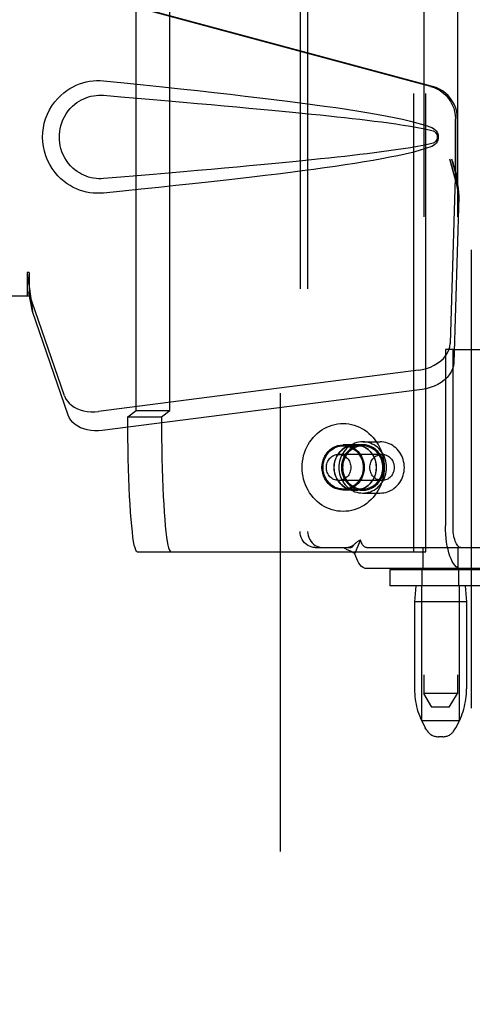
# Model space of a CAD drawing. Header units: inches. Extents: x 0 to 309, y 0 to 200.
# Tile 18 of 119: x 105.66 to 107.34, y 101.49 to 105.14. Entities that reach past the tile are written whole.
import ezdxf

# ---------------------------------------------------------------- set-up
doc = ezdxf.new("R2010")
doc.units = ezdxf.units.IN
doc.header["$LTSCALE"] = 17
doc.header["$MEASUREMENT"] = 0
doc.linetypes.add('HIDDEN', pattern=[0.2, 0.1, -0.1])
doc.layers.add('DEFAULT_2', color=8, linetype='HIDDEN')
doc.layers.add('LEFTHAND_DOOR_ASSEMBLY', color=7, linetype='CONTINUOUS')

msp = doc.modelspace()

# ---------------------------------------------------------------- linework, layer by layer
at = {"layer": 'DEFAULT_2', "color": 8, "linetype": 'HIDDEN'}
for p, q in [((106.6247, 68.0541), (106.6247, 141.0241)), ((107.1569, 106.1083), (107.1569, 102.6391)), ((107.2819, 106.1083), (107.2819, 102.6391)), ((107.1201, 103.1656), (107.1201, 105.9156)), ((107.1649, 103.1656), (107.1649, 105.9156)), ((106.6981, 105.8411), (106.6981, 103.2411)), ((106.726, 105.8411), (106.726, 103.2411)), ((106.0899, 103.6892), (106.0899, 105.392)), ((106.2146, 103.6892), (106.2146, 105.392)), ((107.2377, 103.9156), (107.2377, 103.2611)), ((107.2657, 103.9156), (107.2377, 103.9156)), ((107.2657, 103.2611), (107.2657, 103.9156)), ((107.2657, 103.9156), (107.837, 103.9156)), ((106.0584, 103.6656), (106.0899, 103.6892)), ((106.0584, 103.6656), (106.1831, 103.6656)), ((106.0899, 103.6892), (106.2146, 103.6892)), ((106.1831, 103.6656), (106.2146, 103.6892)), ((106.9025, 103.5621), (106.8578, 103.5621)), ((106.8578, 103.5581), (106.9305, 103.5581)), ((106.9305, 103.5626), (106.9025, 103.5626)), ((106.9305, 103.5731), (106.995, 103.5731)), ((107.0022, 103.5266), (106.8409, 103.5266)), ((107.0022, 103.4296), (106.8409, 103.4296)), ((106.8578, 103.3981), (106.9305, 103.3981)), ((106.9025, 103.3941), (106.8578, 103.3941)), ((106.9305, 103.3936), (106.9025, 103.3936)), ((106.9305, 103.3831), (106.995, 103.3831)), ((106.9015, 103.1573), (106.9226, 103.2086)), ((106.0933, 103.1656), (107.1649, 103.1656)), ((106.7541, 103.1811), (106.7821, 103.1811)), ((106.7821, 103.1811), (106.8878, 103.1811)), ((106.9442, 103.1811), (107.4252, 103.1811)), ((107.1544, 103.1031), (107.1544, 103.1811)), ((107.2844, 103.1031), (107.2844, 103.1811)), ((107.4252, 103.1031), (106.9442, 103.1031)), ((107.0307, 103.0991), (107.0307, 103.0391)), ((107.0307, 103.0991), (107.4407, 103.0991)), ((107.1514, 103.0391), (107.1514, 103.0991)), ((107.2874, 103.0391), (107.2874, 103.0991)), ((107.4407, 103.0391), (107.0307, 103.0391)), ((107.1279, 103.0391), (107.1229, 102.9791)), ((107.1494, 102.5391), (107.1494, 103.0391)), ((107.2894, 102.5391), (107.2894, 103.0391)), ((107.3109, 103.0391), (107.3159, 102.9791)), ((107.1229, 102.9791), (107.1229, 102.6567)), ((107.3159, 102.9791), (107.1229, 102.9791)), ((107.3159, 102.9791), (107.3159, 102.6567)), ((107.2819, 102.6391), (107.1569, 102.6391)), ((107.1869, 102.5891), (107.1569, 102.6391)), ((107.2519, 102.5891), (107.2819, 102.6391)), ((107.2519, 102.5891), (107.1869, 102.5891)), ((107.1494, 102.5391), (107.2894, 102.5391)), ((107.1684, 102.5034), (107.1628, 102.5126)), ((107.2705, 102.5034), (107.276, 102.5126)), ((107.2276, 102.4791), (107.2113, 102.4791))]:
    msp.add_line(p, q, dxfattribs=at)
for points in [[(106.0933, 103.1656), (106.0905, 103.1672), (106.0878, 103.1718), (106.0851, 103.1794), (106.0825, 103.1901), (106.0799, 103.2037), (106.0774, 103.2201), (106.0751, 103.2393), (106.0728, 103.2611), (106.0706, 103.2854), (106.0686, 103.312), (106.0668, 103.3409), (106.0651, 103.3717), (106.0635, 103.4044), (106.0622, 103.4386), (106.0611, 103.4743), (106.0601, 103.5111), (106.0594, 103.5489), (106.0588, 103.5874), (106.0585, 103.6262), (106.0584, 103.6656)], [(106.1831, 103.6656), (106.1832, 103.6262), (106.1835, 103.5874), (106.1841, 103.5489), (106.1848, 103.5111), (106.1858, 103.4743), (106.1869, 103.4386), (106.1882, 103.4044), (106.1898, 103.3717), (106.1915, 103.3409), (106.1933, 103.312), (106.1953, 103.2854), (106.1975, 103.2611), (106.1998, 103.2393), (106.2021, 103.2201), (106.2046, 103.2037), (106.2072, 103.1901), (106.2098, 103.1794), (106.2125, 103.1718), (106.2152, 103.1672), (106.218, 103.1656)], [(106.7056, 103.4781), (106.7059, 103.4892), (106.707, 103.5003), (106.7088, 103.5113), (106.7112, 103.5221), (106.7144, 103.5327), (106.7182, 103.543), (106.7226, 103.5531), (106.7277, 103.5628), (106.7334, 103.5721), (106.7397, 103.581), (106.7465, 103.5894), (106.7539, 103.5972), (106.7617, 103.6045), (106.77, 103.6113), (106.7787, 103.6174), (106.7877, 103.6228), (106.7971, 103.6276), (106.8068, 103.6317), (106.8167, 103.6351), (106.8268, 103.6377), (106.837, 103.6396), (106.8474, 103.6407), (106.8578, 103.6411), (106.8681, 103.6407), (106.8785, 103.6396), (106.8887, 103.6377), (106.8988, 103.6351), (106.9087, 103.6317), (106.9184, 103.6276), (106.9278, 103.6228), (106.9368, 103.6174), (106.9455, 103.6113), (106.9538, 103.6045), (106.9616, 103.5972), (106.969, 103.5894), (106.9758, 103.581), (106.9821, 103.5721), (106.9878, 103.5628), (106.9929, 103.5531), (106.9973, 103.543), (107.0011, 103.5327), (107.0043, 103.5221), (107.0067, 103.5113), (107.0085, 103.5003), (107.0096, 103.4892), (107.0099, 103.4781)], [(106.8578, 103.3941), (106.8474, 103.3948), (106.8375, 103.397), (106.8277, 103.4005), (106.8185, 103.4054), (106.81, 103.4115), (106.8023, 103.4187), (106.7955, 103.427), (106.7898, 103.4361), (106.7853, 103.446), (106.782, 103.4564), (106.78, 103.4671), (106.7793, 103.4781), (106.78, 103.4891), (106.782, 103.4998), (106.7853, 103.5102), (106.7898, 103.5201), (106.7955, 103.5292), (106.8023, 103.5375), (106.81, 103.5447), (106.8185, 103.5508), (106.8277, 103.5557), (106.8375, 103.5592), (106.8474, 103.5614), (106.8578, 103.5621)], [(106.7831, 103.4781), (106.7834, 103.4851), (106.7842, 103.492), (106.7856, 103.4988), (106.7876, 103.5055), (106.7901, 103.5119), (106.7931, 103.5181), (106.7966, 103.524), (106.8005, 103.5295), (106.8049, 103.5347), (106.8097, 103.5394), (106.8149, 103.5436), (106.8204, 103.5474), (106.8262, 103.5506), (106.8322, 103.5533), (106.8384, 103.5554), (106.8448, 103.5569), (106.8512, 103.5578), (106.8578, 103.5581)], [(106.9025, 103.5626), (106.8922, 103.5619), (106.8821, 103.5597), (106.8724, 103.5562), (106.8631, 103.5513), (106.8545, 103.5451), (106.8468, 103.5378), (106.84, 103.5295), (106.8342, 103.5203), (106.8297, 103.5104), (106.8263, 103.5), (106.8243, 103.4891), (106.8237, 103.4781), (106.8243, 103.4671), (106.8263, 103.4562), (106.8297, 103.4458), (106.8342, 103.4358), (106.84, 103.4267), (106.8468, 103.4183), (106.8545, 103.4111), (106.8631, 103.4049), (106.8724, 103.4), (106.8821, 103.3965), (106.8922, 103.3943), (106.9025, 103.3936)], [(106.9025, 103.3941), (106.8922, 103.3948), (106.8823, 103.397), (106.8725, 103.4005), (106.8633, 103.4054), (106.8548, 103.4115), (106.8471, 103.4187), (106.8403, 103.427), (106.8346, 103.4361), (106.8301, 103.446), (106.8268, 103.4564), (106.8248, 103.4671), (106.8241, 103.4781), (106.8248, 103.4891), (106.8268, 103.4998), (106.8301, 103.5102), (106.8346, 103.5201), (106.8403, 103.5292), (106.8471, 103.5375), (106.8548, 103.5447), (106.8633, 103.5508), (106.8725, 103.5557), (106.8823, 103.5592), (106.8922, 103.5614), (106.9025, 103.5621)], [(106.9305, 103.5731), (106.9232, 103.5728), (106.9159, 103.5718), (106.9087, 103.5702), (106.9017, 103.5679), (106.8949, 103.5651), (106.8883, 103.5616), (106.882, 103.5576), (106.876, 103.5531), (106.8704, 103.548), (106.8653, 103.5424), (106.8605, 103.5364), (106.8563, 103.5301), (106.8525, 103.5233), (106.8493, 103.5163), (106.8466, 103.5089), (106.8445, 103.5014), (106.843, 103.4937), (106.8421, 103.486), (106.8418, 103.4781)], [(106.9305, 103.5626), (106.9201, 103.5619), (106.9101, 103.5597), (106.9003, 103.5562), (106.8911, 103.5513), (106.8825, 103.5451), (106.8747, 103.5378), (106.8679, 103.5295), (106.8622, 103.5203), (106.8576, 103.5104), (106.8543, 103.5), (106.8523, 103.4891), (106.8516, 103.4781), (106.8523, 103.4671), (106.8543, 103.4562), (106.8576, 103.4458), (106.8622, 103.4358), (106.8679, 103.4267), (106.8747, 103.4183), (106.8825, 103.4111), (106.8911, 103.4049), (106.9003, 103.4), (106.9101, 103.3965), (106.9201, 103.3943), (106.9305, 103.3936)], [(106.9305, 103.5581), (106.9243, 103.5578), (106.9182, 103.557), (106.9122, 103.5556), (106.9063, 103.5538), (106.9005, 103.5514), (106.895, 103.5485), (106.8897, 103.5451), (106.8846, 103.5412), (106.8799, 103.537), (106.8756, 103.5323), (106.8716, 103.5272), (106.868, 103.5219), (106.8648, 103.5162), (106.8621, 103.5102), (106.8599, 103.5041), (106.8581, 103.4977), (106.8568, 103.4913), (106.8561, 103.4847), (106.8558, 103.4781)], [(106.8578, 103.5621), (106.8681, 103.5614), (106.878, 103.5592), (106.8878, 103.5557), (106.897, 103.5508), (106.9055, 103.5447), (106.9132, 103.5375), (106.92, 103.5292), (106.9257, 103.5201), (106.9302, 103.5102), (106.9335, 103.4998), (106.9355, 103.4891), (106.9362, 103.4781), (106.9355, 103.4671), (106.9335, 103.4564), (106.9302, 103.446), (106.9257, 103.4361), (106.92, 103.427), (106.9132, 103.4187), (106.9055, 103.4115), (106.897, 103.4054), (106.8878, 103.4005), (106.878, 103.397), (106.8681, 103.3948), (106.8578, 103.3941)], [(106.8578, 103.5581), (106.8643, 103.5578), (106.8707, 103.5569), (106.8771, 103.5554), (106.8833, 103.5533), (106.8893, 103.5506), (106.8951, 103.5474), (106.9006, 103.5436), (106.9058, 103.5394), (106.9106, 103.5347), (106.915, 103.5295), (106.9189, 103.524), (106.9224, 103.5181), (106.9254, 103.5119), (106.9279, 103.5055), (106.9299, 103.4988), (106.9313, 103.492), (106.9322, 103.4851), (106.9324, 103.4781)], [(106.9025, 103.3936), (106.9129, 103.3943), (106.923, 103.3965), (106.9327, 103.4), (106.942, 103.4049), (106.9506, 103.4111), (106.9583, 103.4183), (106.9651, 103.4267), (106.9709, 103.4358), (106.9754, 103.4458), (106.9787, 103.4562), (106.9808, 103.4671), (106.9814, 103.4781), (106.9808, 103.4891), (106.9787, 103.5), (106.9754, 103.5104), (106.9709, 103.5203), (106.9651, 103.5295), (106.9583, 103.5378), (106.9506, 103.5451), (106.942, 103.5513), (106.9327, 103.5562), (106.923, 103.5597), (106.9129, 103.5619), (106.9025, 103.5626)], [(106.9025, 103.5621), (106.9129, 103.5614), (106.9228, 103.5592), (106.9326, 103.5557), (106.9418, 103.5508), (106.9503, 103.5447), (106.958, 103.5375), (106.9648, 103.5292), (106.9705, 103.5201), (106.975, 103.5102), (106.9783, 103.4998), (106.9803, 103.4891), (106.981, 103.4781), (106.9803, 103.4671), (106.9783, 103.4564), (106.975, 103.446), (106.9705, 103.4361), (106.9648, 103.427), (106.958, 103.4187), (106.9503, 103.4115), (106.9418, 103.4054), (106.9326, 103.4005), (106.9228, 103.397), (106.9129, 103.3948), (106.9025, 103.3941)], [(107.0192, 103.4781), (107.0189, 103.486), (107.018, 103.4937), (107.0165, 103.5014), (107.0144, 103.5089), (107.0117, 103.5163), (107.0085, 103.5233), (107.0047, 103.5301), (107.0005, 103.5364), (106.9958, 103.5424), (106.9906, 103.548), (106.985, 103.5531), (106.979, 103.5576), (106.9727, 103.5616), (106.9661, 103.5651), (106.9593, 103.5679), (106.9523, 103.5702), (106.9451, 103.5718), (106.9378, 103.5728), (106.9305, 103.5731)], [(106.9305, 103.3936), (106.9409, 103.3943), (106.9509, 103.3965), (106.9607, 103.4), (106.9699, 103.4049), (106.9785, 103.4111), (106.9863, 103.4183), (106.9931, 103.4267), (106.9988, 103.4358), (107.0034, 103.4458), (107.0067, 103.4562), (107.0087, 103.4671), (107.0094, 103.4781), (107.0087, 103.4891), (107.0067, 103.5), (107.0034, 103.5104), (106.9988, 103.5203), (106.9931, 103.5295), (106.9863, 103.5378), (106.9785, 103.5451), (106.9699, 103.5513), (106.9607, 103.5562), (106.9509, 103.5597), (106.9409, 103.5619), (106.9305, 103.5626)], [(107.0052, 103.4781), (107.0049, 103.4847), (107.0042, 103.4913), (107.0029, 103.4977), (107.0011, 103.5041), (106.9989, 103.5102), (106.9962, 103.5162), (106.993, 103.5219), (106.9894, 103.5272), (106.9854, 103.5323), (106.9811, 103.537), (106.9764, 103.5412), (106.9714, 103.5451), (106.966, 103.5485), (106.9605, 103.5514), (106.9548, 103.5538), (106.9488, 103.5556), (106.9428, 103.557), (106.9367, 103.5578), (106.9305, 103.5581)], [(107.085, 103.4781), (107.0847, 103.4856), (107.0839, 103.4931), (107.0825, 103.5004), (107.0806, 103.5076), (107.0781, 103.5147), (107.0751, 103.5214), (107.0716, 103.528), (107.0677, 103.5342), (107.0633, 103.54), (107.0585, 103.5455), (107.0533, 103.5505), (107.0477, 103.5551), (107.0418, 103.5592), (107.0357, 103.5629), (107.0293, 103.5659), (107.0227, 103.5685), (107.0159, 103.5705), (107.009, 103.5719), (107.002, 103.5728), (106.995, 103.5731)], [(106.7956, 103.4781), (106.7959, 103.4829), (106.7965, 103.4876), (106.7976, 103.4922), (106.7991, 103.4967), (106.801, 103.501), (106.8033, 103.505), (106.8059, 103.5089), (106.8089, 103.5124), (106.8122, 103.5156), (106.8158, 103.5184), (106.8196, 103.5209), (106.8236, 103.5229), (106.8278, 103.5245), (106.8321, 103.5257), (106.8365, 103.5264), (106.8409, 103.5266)], [(106.8409, 103.5266), (106.8453, 103.5264), (106.8497, 103.5257), (106.8541, 103.5245), (106.8582, 103.5229), (106.8623, 103.5209), (106.8661, 103.5184), (106.8696, 103.5156), (106.8729, 103.5124), (106.8759, 103.5089), (106.8786, 103.505), (106.8808, 103.501), (106.8827, 103.4967), (106.8842, 103.4922), (106.8853, 103.4876), (106.886, 103.4829), (106.8862, 103.4781)], [(106.9569, 103.4781), (106.9571, 103.4829), (106.9578, 103.4876), (106.9588, 103.4922), (106.9603, 103.4967), (106.9622, 103.501), (106.9645, 103.505), (106.9672, 103.5089), (106.9702, 103.5124), (106.9735, 103.5156), (106.977, 103.5184), (106.9808, 103.5209), (106.9848, 103.5229), (106.989, 103.5245), (106.9933, 103.5257), (106.9977, 103.5264), (107.0022, 103.5266)], [(107.0022, 103.5266), (107.0066, 103.5264), (107.011, 103.5257), (107.0153, 103.5245), (107.0195, 103.5229), (107.0235, 103.5209), (107.0273, 103.5184), (107.0309, 103.5156), (107.0342, 103.5124), (107.0372, 103.5089), (107.0398, 103.505), (107.0421, 103.501), (107.044, 103.4967), (107.0455, 103.4922), (107.0466, 103.4876), (107.0472, 103.4829), (107.0475, 103.4781)], [(107.0099, 103.4781), (107.0096, 103.4669), (107.0085, 103.4559), (107.0067, 103.4449), (107.0043, 103.4341), (107.0011, 103.4235), (106.9973, 103.4132), (106.9929, 103.4031), (106.9878, 103.3934), (106.9821, 103.3841), (106.9758, 103.3752), (106.969, 103.3668), (106.9616, 103.359), (106.9538, 103.3517), (106.9455, 103.3449), (106.9368, 103.3388), (106.9278, 103.3334), (106.9184, 103.3286), (106.9087, 103.3245), (106.8988, 103.3211), (106.8887, 103.3185), (106.8785, 103.3166), (106.8681, 103.3155), (106.8578, 103.3151), (106.8474, 103.3155), (106.837, 103.3166), (106.8268, 103.3185), (106.8167, 103.3211), (106.8068, 103.3245), (106.7971, 103.3286), (106.7877, 103.3334), (106.7787, 103.3388), (106.77, 103.3449), (106.7617, 103.3517), (106.7539, 103.359), (106.7465, 103.3668), (106.7397, 103.3752), (106.7334, 103.3841), (106.7277, 103.3934), (106.7226, 103.4031), (106.7182, 103.4132), (106.7144, 103.4235), (106.7112, 103.4341), (106.7088, 103.4449), (106.707, 103.4559), (106.7059, 103.4669), (106.7056, 103.4781)], [(106.8578, 103.3981), (106.8512, 103.3984), (106.8448, 103.3993), (106.8384, 103.4008), (106.8322, 103.4029), (106.8262, 103.4056), (106.8204, 103.4088), (106.8149, 103.4126), (106.8097, 103.4168), (106.8049, 103.4215), (106.8005, 103.4267), (106.7966, 103.4322), (106.7931, 103.4381), (106.7901, 103.4443), (106.7876, 103.4507), (106.7856, 103.4574), (106.7842, 103.4642), (106.7834, 103.4711), (106.7831, 103.4781)], [(106.8409, 103.4296), (106.8365, 103.4298), (106.8321, 103.4305), (106.8278, 103.4317), (106.8236, 103.4333), (106.8196, 103.4353), (106.8158, 103.4378), (106.8122, 103.4406), (106.8089, 103.4438), (106.8059, 103.4473), (106.8033, 103.4512), (106.801, 103.4552), (106.7991, 103.4595), (106.7976, 103.464), (106.7965, 103.4686), (106.7959, 103.4733), (106.7956, 103.4781)], [(106.8862, 103.4781), (106.886, 103.4733), (106.8853, 103.4686), (106.8842, 103.464), (106.8827, 103.4595), (106.8808, 103.4552), (106.8786, 103.4512), (106.8759, 103.4473), (106.8729, 103.4438), (106.8696, 103.4406), (106.8661, 103.4378), (106.8623, 103.4353), (106.8582, 103.4333), (106.8541, 103.4317), (106.8497, 103.4305), (106.8453, 103.4298), (106.8409, 103.4296)], [(106.8418, 103.4781), (106.8421, 103.4702), (106.843, 103.4625), (106.8445, 103.4548), (106.8466, 103.4473), (106.8493, 103.4399), (106.8525, 103.4329), (106.8563, 103.4261), (106.8605, 103.4197), (106.8653, 103.4138), (106.8704, 103.4082), (106.876, 103.4031), (106.882, 103.3986), (106.8883, 103.3945), (106.8949, 103.3911), (106.9017, 103.3882), (106.9087, 103.386), (106.9159, 103.3844), (106.9232, 103.3834), (106.9305, 103.3831)], [(106.8558, 103.4781), (106.8561, 103.4715), (106.8568, 103.4649), (106.8581, 103.4585), (106.8599, 103.4521), (106.8621, 103.446), (106.8648, 103.44), (106.868, 103.4343), (106.8716, 103.429), (106.8756, 103.4239), (106.8799, 103.4192), (106.8846, 103.415), (106.8897, 103.4111), (106.895, 103.4077), (106.9005, 103.4048), (106.9063, 103.4024), (106.9122, 103.4005), (106.9182, 103.3992), (106.9243, 103.3984), (106.9305, 103.3981)], [(106.9324, 103.4781), (106.9322, 103.4711), (106.9313, 103.4642), (106.9299, 103.4574), (106.9279, 103.4507), (106.9254, 103.4443), (106.9224, 103.4381), (106.9189, 103.4322), (106.915, 103.4267), (106.9106, 103.4215), (106.9058, 103.4168), (106.9006, 103.4126), (106.8951, 103.4088), (106.8893, 103.4056), (106.8833, 103.4029), (106.8771, 103.4008), (106.8707, 103.3993), (106.8643, 103.3984), (106.8578, 103.3981)], [(106.9305, 103.3831), (106.9378, 103.3834), (106.9451, 103.3844), (106.9523, 103.386), (106.9593, 103.3882), (106.9661, 103.3911), (106.9727, 103.3945), (106.979, 103.3986), (106.985, 103.4031), (106.9906, 103.4082), (106.9958, 103.4138), (107.0005, 103.4197), (107.0047, 103.4261), (107.0085, 103.4329), (107.0117, 103.4399), (107.0144, 103.4473), (107.0165, 103.4548), (107.018, 103.4625), (107.0189, 103.4702), (107.0192, 103.4781)], [(106.9305, 103.3981), (106.9367, 103.3984), (106.9428, 103.3992), (106.9488, 103.4005), (106.9548, 103.4024), (106.9605, 103.4048), (106.966, 103.4077), (106.9714, 103.4111), (106.9764, 103.415), (106.9811, 103.4192), (106.9854, 103.4239), (106.9894, 103.429), (106.993, 103.4343), (106.9962, 103.44), (106.9989, 103.446), (107.0011, 103.4521), (107.0029, 103.4585), (107.0042, 103.4649), (107.0049, 103.4715), (107.0052, 103.4781)], [(107.0022, 103.4296), (106.9977, 103.4298), (106.9933, 103.4305), (106.989, 103.4317), (106.9848, 103.4333), (106.9808, 103.4353), (106.977, 103.4378), (106.9735, 103.4406), (106.9702, 103.4438), (106.9672, 103.4473), (106.9645, 103.4512), (106.9622, 103.4552), (106.9603, 103.4595), (106.9588, 103.464), (106.9578, 103.4686), (106.9571, 103.4733), (106.9569, 103.4781)], [(106.995, 103.3831), (107.002, 103.3834), (107.009, 103.3842), (107.0159, 103.3857), (107.0226, 103.3877), (107.0293, 103.3902), (107.0357, 103.3933), (107.0418, 103.3969), (107.0477, 103.4011), (107.0533, 103.4057), (107.0585, 103.4107), (107.0633, 103.4162), (107.0677, 103.422), (107.0716, 103.4283), (107.0751, 103.4348), (107.0781, 103.4416), (107.0806, 103.4486), (107.0825, 103.4558), (107.0839, 103.4632), (107.0847, 103.4706), (107.085, 103.4781)], [(107.0475, 103.4781), (107.0472, 103.4733), (107.0466, 103.4686), (107.0455, 103.464), (107.044, 103.4595), (107.0421, 103.4552), (107.0398, 103.4512), (107.0372, 103.4473), (107.0342, 103.4438), (107.0309, 103.4406), (107.0273, 103.4378), (107.0235, 103.4353), (107.0195, 103.4333), (107.0153, 103.4317), (107.011, 103.4305), (107.0066, 103.4298), (107.0022, 103.4296)], [(107.2943, 103.1031), (107.2888, 103.1039), (107.2833, 103.1061), (107.2779, 103.1099), (107.2727, 103.1151), (107.2676, 103.1218), (107.2629, 103.1297), (107.2584, 103.139), (107.2543, 103.1494), (107.2506, 103.1609), (107.2472, 103.1733), (107.2444, 103.1866), (107.242, 103.2006), (107.2401, 103.2152), (107.2388, 103.2303), (107.238, 103.2455), (107.2377, 103.2611)], [(107.2943, 103.1811), (107.2915, 103.1815), (107.2887, 103.1826), (107.286, 103.1845), (107.2834, 103.1872), (107.2808, 103.1905), (107.2784, 103.1946), (107.2761, 103.1993), (107.2741, 103.2045), (107.2722, 103.2103), (107.2705, 103.2167), (107.269, 103.2234), (107.2678, 103.2305), (107.2669, 103.2379), (107.2662, 103.2455), (107.2658, 103.2532), (107.2657, 103.2611)], [(106.7541, 103.1811), (106.7467, 103.1816), (106.7396, 103.1831), (106.7327, 103.1857), (106.7261, 103.1891), (106.72, 103.1935), (106.7145, 103.1987), (106.7097, 103.2046), (106.7056, 103.2111), (106.7024, 103.2181), (106.7, 103.2256), (106.6986, 103.2332), (106.6981, 103.2411)], [(106.726, 103.2411), (106.7265, 103.2332), (106.728, 103.2256), (106.7303, 103.2181), (106.7336, 103.2111), (106.7376, 103.2046), (106.7425, 103.1987), (106.748, 103.1935), (106.7541, 103.1891), (106.7606, 103.1857), (106.7676, 103.1831), (106.7747, 103.1816), (106.7821, 103.1811)], [(106.901, 103.1945), (106.9004, 103.1939), (106.8988, 103.1925), (106.8973, 103.1911), (106.8957, 103.1898), (106.8941, 103.1886), (106.8925, 103.1875), (106.8909, 103.1864), (106.8893, 103.1855), (106.8877, 103.1846), (106.8861, 103.1838), (106.8844, 103.1831), (106.8828, 103.1825), (106.8811, 103.182), (106.8793, 103.1816), (106.8775, 103.1813), (106.8755, 103.1811), (106.8746, 103.1811)], [(106.8962, 103.1897), (106.8897, 103.183), (106.8878, 103.1811)], [(106.901, 103.1945), (106.8985, 103.192), (106.8962, 103.1897)], [(106.9226, 103.2086), (106.9206, 103.208), (106.9185, 103.2072), (106.9164, 103.2062), (106.9142, 103.2051), (106.912, 103.2036), (106.9097, 103.202), (106.9075, 103.2003), (106.9054, 103.1985), (106.9031, 103.1965), (106.901, 103.1945)], [(106.9442, 103.1811), (106.9418, 103.1814), (106.9394, 103.1823), (106.937, 103.1837), (106.9346, 103.1857), (106.9324, 103.1883), (106.9302, 103.1914), (106.9281, 103.195), (106.9261, 103.1991), (106.9243, 103.2036), (106.9226, 103.2086)], [(106.9015, 103.1573), (106.8985, 103.1598), (106.8953, 103.1619), (106.8921, 103.1638), (106.8888, 103.1655), (106.8856, 103.1671), (106.8824, 103.1685), (106.8793, 103.1698), (106.8763, 103.1712), (106.8732, 103.1726), (106.8701, 103.1742), (106.8672, 103.1759), (106.8644, 103.1776), (106.862, 103.1794), (106.8599, 103.1811)], [(106.9442, 103.1031), (106.9394, 103.1037), (106.9346, 103.1054), (106.9299, 103.1083), (106.9253, 103.1122), (106.9208, 103.1173), (106.9165, 103.1234), (106.9124, 103.1305), (106.9085, 103.1386), (106.9049, 103.1475), (106.9015, 103.1573)]]:
    msp.add_lwpolyline(points, dxfattribs=at)
for centre, radius, start, end in [((107.4029, 102.6567), 0.28, 180, 210.9637), ((107.0359, 102.6567), 0.28, 329.0363, 360), ((107.2113, 102.5291), 0.05, 210.9637, 270), ((107.2276, 102.5291), 0.05, 270, 329.0363)]:
    msp.add_arc(centre, radius, start, end, dxfattribs=at)
at = {"layer": 'LEFTHAND_DOOR_ASSEMBLY', "color": 8, "linetype": 'HIDDEN'}
for p, q in [((107.3332, 141.6851), (107.3332, 67.3931)), ((107.1824, 104.8918), (105.685, 105.2941)), ((107.1901, 104.8918), (105.6926, 105.2941)), ((107.2748, 104.5413), (107.2748, 104.771)), ((107.2825, 104.5413), (107.2825, 104.771)), ((107.253, 104.6229), (107.2748, 104.5413)), ((107.2607, 104.6229), (107.2825, 104.5413)), ((107.2741, 104.5527), (107.2549, 103.9376)), ((107.2741, 104.5527), (107.2876, 104.4817)), ((107.2825, 104.5413), (107.2748, 104.5413)), ((107.2764, 104.5688), (107.285, 104.5125)), ((107.285, 104.5125), (107.2864, 104.4965)), ((107.2876, 104.4817), (107.2685, 103.8665)), ((105.685, 104.2016), (105.685, 104.1141)), ((105.6926, 104.2016), (105.685, 104.2016)), ((105.6926, 104.2016), (105.6926, 104.1141)), ((105.6926, 104.1141), (105.3717, 104.1141)), ((105.8231, 103.7436), (105.6912, 104.1274)), ((105.7048, 104.0564), (105.6912, 104.1274)), ((105.7005, 104.0868), (105.7048, 104.0564)), ((105.8367, 103.6726), (105.7048, 104.0564)), ((107.1374, 103.8385), (105.95, 103.686)), ((107.151, 103.7675), (105.9635, 103.615))]:
    msp.add_line(p, q, dxfattribs=at)
for points in [[(105.9686, 104.4961), (105.9557, 104.4952), (105.9428, 104.4952), (105.9299, 104.4959), (105.917, 104.4975), (105.9043, 104.4999), (105.8917, 104.5031), (105.8795, 104.507), (105.8676, 104.5117), (105.8559, 104.5172), (105.8444, 104.5235), (105.8329, 104.5307), (105.8216, 104.5391), (105.8102, 104.5487), (105.799, 104.5598), (105.788, 104.5725), (105.7776, 104.5866), (105.7684, 104.6018), (105.7603, 104.6179), (105.7537, 104.6345), (105.7486, 104.6515), (105.745, 104.6687), (105.7428, 104.6859), (105.742, 104.7032), (105.7426, 104.7206), (105.7447, 104.7378), (105.7482, 104.7549), (105.7532, 104.772), (105.7596, 104.7886), (105.7675, 104.8048), (105.7766, 104.8201), (105.7869, 104.8343), (105.7979, 104.8472), (105.8091, 104.8584), (105.8205, 104.8682), (105.8319, 104.8767), (105.8434, 104.8841), (105.855, 104.8906), (105.8668, 104.8961), (105.8788, 104.9009), (105.8911, 104.9049), (105.9038, 104.9082), (105.9166, 104.9106), (105.9296, 104.9122)], [(105.9296, 104.9122), (105.9426, 104.913), (105.9556, 104.913), (105.9686, 104.9121)], [(105.9686, 104.9121), (106.0442, 104.9045), (106.1168, 104.8972), (106.1865, 104.89), (106.2534, 104.8829), (106.3175, 104.876), (106.379, 104.8692), (106.438, 104.8626), (106.4946, 104.8561), (106.5488, 104.8497), (106.6008, 104.8434), (106.6506, 104.8372), (106.6984, 104.831), (106.7442, 104.825), (106.7881, 104.8189), (106.8302, 104.8129), (106.8705, 104.8069), (106.9091, 104.8009), (106.946, 104.7948), (106.9814, 104.7888), (107.0151, 104.7826), (107.0474, 104.7763), (107.0783, 104.7697), (107.1077, 104.7629), (107.1356, 104.7557), (107.162, 104.7477), (107.1868, 104.7391)], [(107.1824, 104.8918), (107.1954, 104.8875), (107.2077, 104.8819), (107.2194, 104.875), (107.2303, 104.8668), (107.2402, 104.8575), (107.249, 104.8471), (107.2567, 104.8359), (107.2631, 104.8239), (107.2682, 104.8112), (107.2718, 104.7981), (107.274, 104.7847), (107.2748, 104.771)], [(107.2825, 104.771), (107.2817, 104.7847), (107.2795, 104.7981), (107.2758, 104.8112), (107.2708, 104.8239), (107.2644, 104.8359), (107.2567, 104.8471), (107.2479, 104.8575), (107.2379, 104.8668), (107.2271, 104.875), (107.2154, 104.8819), (107.2031, 104.8875), (107.1901, 104.8918)], [(105.9686, 104.5496), (105.9592, 104.5491), (105.9499, 104.5492), (105.9405, 104.5499), (105.9311, 104.5512), (105.9218, 104.553), (105.9127, 104.5555), (105.9039, 104.5584), (105.8952, 104.5619), (105.8868, 104.566), (105.8785, 104.5706), (105.8703, 104.5759), (105.8621, 104.582), (105.854, 104.589), (105.8459, 104.597), (105.838, 104.6062), (105.8306, 104.6163), (105.824, 104.6271), (105.8183, 104.6383), (105.8138, 104.6496), (105.8102, 104.6608), (105.8075, 104.6717), (105.8057, 104.6824), (105.8046, 104.6929), (105.8042, 104.7033), (105.8045, 104.7137), (105.8055, 104.7241), (105.8072, 104.7348), (105.8097, 104.7457), (105.8131, 104.7568), (105.8175, 104.7681), (105.8231, 104.7793), (105.8295, 104.7903), (105.8369, 104.8005), (105.8447, 104.8099), (105.8528, 104.8181), (105.861, 104.8253), (105.8693, 104.8316), (105.8776, 104.837), (105.886, 104.8418), (105.8946, 104.846), (105.9033, 104.8496), (105.9123, 104.8526), (105.9214, 104.8551), (105.9308, 104.857), (105.9402, 104.8583), (105.9497, 104.859), (105.9591, 104.8591), (105.9686, 104.8586)], [(105.9686, 104.8586), (106.032, 104.8533), (106.0932, 104.8481), (106.1522, 104.8431), (106.2091, 104.8382), (106.264, 104.8334), (106.3167, 104.8288), (106.3675, 104.8243), (106.4163, 104.8199), (106.4632, 104.8157), (106.5082, 104.8115), (106.5513, 104.8075), (106.5925, 104.8036), (106.632, 104.7998), (106.6698, 104.7961), (106.7057, 104.7926), (106.7401, 104.7891), (106.7728, 104.7857), (106.8041, 104.7825), (106.8343, 104.7792), (106.8634, 104.776), (106.8916, 104.7729), (106.9192, 104.7697), (106.9464, 104.7664), (106.9733, 104.7631), (107.0001, 104.7597), (107.0269, 104.7562), (107.0537, 104.7524), (107.0805, 104.7484), (107.1073, 104.7442), (107.134, 104.7395), (107.1606, 104.7342), (107.187, 104.7283)], [(107.1868, 104.7391), (107.1929, 104.736), (107.1981, 104.7321), (107.2027, 104.7274), (107.2063, 104.7222), (107.209, 104.7165), (107.2106, 104.7106), (107.2111, 104.7043), (107.2106, 104.698), (107.2091, 104.692), (107.2065, 104.6863), (107.2029, 104.681), (107.1983, 104.6762), (107.193, 104.6723), (107.1868, 104.6691)], [(107.187, 104.7283), (107.1921, 104.7264), (107.1965, 104.7239), (107.2003, 104.7207), (107.2034, 104.717), (107.2056, 104.7129), (107.207, 104.7085), (107.2074, 104.7039), (107.2069, 104.6992), (107.2055, 104.6949), (107.2032, 104.6909), (107.2002, 104.6873), (107.1964, 104.6842), (107.192, 104.6817), (107.187, 104.6799)], [(107.187, 104.6799), (107.1606, 104.674), (107.1342, 104.6687), (107.1075, 104.664), (107.0808, 104.6598), (107.054, 104.6558), (107.0272, 104.6521), (107.0005, 104.6485), (106.9737, 104.6451), (106.9469, 104.6418), (106.9198, 104.6386), (106.8923, 104.6354), (106.8641, 104.6322), (106.835, 104.6291), (106.8049, 104.6258), (106.7736, 104.6225), (106.7409, 104.6192), (106.7066, 104.6157), (106.6706, 104.6121), (106.6329, 104.6085), (106.5934, 104.6047), (106.5521, 104.6008), (106.5089, 104.5967), (106.4639, 104.5926), (106.417, 104.5883), (106.3682, 104.584), (106.3173, 104.5795), (106.2645, 104.5748), (106.2096, 104.57), (106.1525, 104.5651), (106.0934, 104.5601), (106.0321, 104.5549), (105.9686, 104.5496)], [(107.1868, 104.6691), (107.1642, 104.6612), (107.1402, 104.6538), (107.1149, 104.6471), (107.0883, 104.6407), (107.0605, 104.6346), (107.0314, 104.6287), (107.001, 104.623), (106.9692, 104.6173), (106.9361, 104.6117), (106.9016, 104.6061), (106.8656, 104.6005), (106.8281, 104.595), (106.789, 104.5894), (106.7483, 104.5838), (106.7059, 104.5781), (106.6618, 104.5724), (106.6158, 104.5666), (106.568, 104.5608), (106.5183, 104.5549), (106.4664, 104.5488), (106.4125, 104.5427), (106.3564, 104.5364), (106.298, 104.5301), (106.2372, 104.5236), (106.1739, 104.5169), (106.1081, 104.5101), (106.0397, 104.5032), (105.9686, 104.4961)], [(107.253, 104.6229), (107.2583, 104.6033), (107.2636, 104.5841), (107.2691, 104.5652), (107.2745, 104.5468), (107.2798, 104.5293), (107.285, 104.5125)], [(107.2607, 104.6229), (107.2633, 104.6133), (107.2659, 104.6039), (107.2685, 104.5946), (107.2712, 104.5856), (107.2738, 104.577), (107.2764, 104.5688)], [(107.2764, 104.5688), (107.276, 104.566), (107.2756, 104.5632), (107.2753, 104.5605), (107.2749, 104.5578), (107.2745, 104.5552), (107.2741, 104.5527)], [(107.2864, 104.4965), (107.2872, 104.4865), (107.2876, 104.4817)], [(105.685, 104.2016), (105.6875, 104.1814), (105.6901, 104.1613), (105.6928, 104.1417), (105.6954, 104.1226), (105.7005, 104.0868)], [(105.6926, 104.2016), (105.6925, 104.1913), (105.6922, 104.1613)], [(105.6994, 104.0946), (105.6979, 104.1055), (105.6958, 104.1229), (105.6941, 104.1389), (105.6929, 104.1534), (105.6924, 104.1662), (105.6923, 104.1738)], [(105.6919, 104.1431), (105.6917, 104.1376), (105.6916, 104.135), (105.6915, 104.1324), (105.6914, 104.1299), (105.6912, 104.1274)], [(105.6922, 104.1613), (105.692, 104.152), (105.6919, 104.1431)], [(107.1374, 103.8385), (107.1529, 103.8412), (107.1678, 103.8452), (107.1822, 103.8506), (107.1958, 103.8571), (107.2085, 103.8647), (107.2199, 103.8733), (107.2299, 103.8828), (107.2385, 103.893), (107.2453, 103.9038), (107.2504, 103.9149), (107.2536, 103.9261), (107.2549, 103.9376)], [(107.2685, 103.8665), (107.2671, 103.8551), (107.2639, 103.8438), (107.2589, 103.8327), (107.252, 103.822), (107.2435, 103.8118), (107.2335, 103.8023), (107.222, 103.7937), (107.2094, 103.786), (107.1958, 103.7795), (107.1813, 103.7742), (107.1664, 103.7702), (107.151, 103.7675)], [(105.8231, 103.7436), (105.8274, 103.7339), (105.833, 103.7249), (105.8402, 103.7166), (105.8488, 103.709), (105.8586, 103.7023), (105.8695, 103.6966), (105.8815, 103.6919), (105.8942, 103.6884), (105.9076, 103.686), (105.9215, 103.6848), (105.9356, 103.6848), (105.95, 103.686)], [(105.9635, 103.615), (105.9491, 103.6138), (105.9351, 103.6137), (105.9212, 103.6149), (105.9078, 103.6173), (105.895, 103.6209), (105.8831, 103.6255), (105.8722, 103.6313), (105.8623, 103.6379), (105.8538, 103.6455), (105.8466, 103.6539), (105.8409, 103.6629), (105.8367, 103.6726)]]:
    msp.add_lwpolyline(points, dxfattribs=at)

doc.saveas('drawing.dxf')
